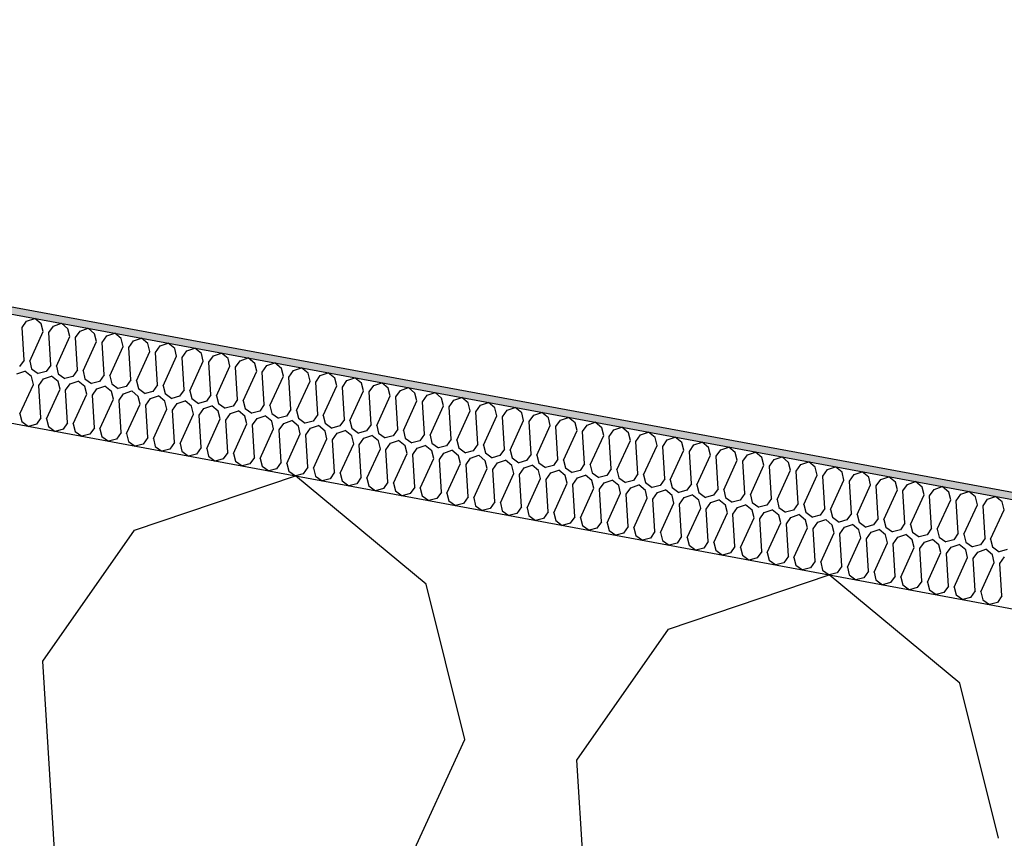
# Model space of a CAD drawing. Header units: millimetres. Extents: x -74465 to -41950, y 1470 to 14690.
# Tile 56 of 132: x -62457 to -62182, y 11001 to 11230. Entities that reach past the tile are written whole.
import ezdxf

# ---------------------------------------------------------------- set-up
doc = ezdxf.new("R2010")
doc.units = ezdxf.units.MM
doc.header["$LTSCALE"] = 0.5
doc.header["$MEASUREMENT"] = 0
doc.linetypes.add('PLINE', pattern=[0])
for name, color, linetype in [('26-- Yttertak (Skravur)(Nye konstruksjoner)', 7, 'Continuous'), ('26-- Yttertak(Nye konstruksjoner)', 7, 'Continuous'), ('262- Taktekking (Skravur)(Nye konstruksjoner)', 7, 'Continuous'), ('262- Taktekking(Nye konstruksjoner)', 7, 'Continuous')]:
    doc.layers.add(name, color=color, linetype=linetype)

# ---------------------------------------------------------------- blocks, each defined once
blk = doc.blocks.new('*X4')
at = {"layer": '26-- Yttertak (Skravur)(Nye konstruksjoner)', "linetype": 'PLINE'}
for p, q in [((-62425.22, 11087.21), (-62380.26, 11102.4)), ((-62343.72, 11072.11), (-62380.26, 11102.4)), ((-62450.81, 11050.62), (-62425.22, 11087.21)), ((-62276, 11059.56), (-62231.04, 11074.75)), ((-62194.5, 11044.45), (-62231.04, 11074.75)), ((-62332.94, 11028.78), (-62343.72, 11072.11)), ((-62301.59, 11022.97), (-62276, 11059.56)), ((-62439.62, 10869.57), (-62450.81, 11050.62)), ((-62183.73, 11001.12), (-62194.5, 11044.45)), ((-62408.27, 10863.76), (-62332.94, 11028.78)), ((-62290.41, 10841.92), (-62301.59, 11022.97))]:
    blk.add_line(p, q, dxfattribs=at)
blk = doc.blocks.new('*X5')
at = {"layer": '262- Taktekking (Skravur)(Nye konstruksjoner)', "linetype": 'PLINE'}
for p, q in [((-62455.38, 11145.66), (-62453.13, 11146.42)), ((-62451.3, 11144.9), (-62453.13, 11146.42)), ((-62456.66, 11143.83), (-62455.38, 11145.66)), ((-62456.1, 11134.78), (-62456.66, 11143.83)), ((-62450.76, 11142.74), (-62451.3, 11144.9)), ((-62449.19, 11142.45), (-62447.91, 11144.28)), ((-62447.91, 11144.28), (-62445.67, 11145.04)), ((-62443.84, 11143.52), (-62445.67, 11145.04)), ((-62443.3, 11141.36), (-62443.84, 11143.52)), ((-62440.45, 11142.89), (-62438.21, 11143.65)), ((-62436.38, 11142.14), (-62438.21, 11143.65)), ((-62454.53, 11134.49), (-62450.76, 11142.74)), ((-62448.63, 11133.39), (-62449.19, 11142.45)), ((-62447.07, 11133.1), (-62443.3, 11141.36)), ((-62441.73, 11141.06), (-62440.45, 11142.89)), ((-62441.17, 11132.01), (-62441.73, 11141.06)), ((-62435.84, 11139.97), (-62436.38, 11142.14)), ((-62434.27, 11139.68), (-62432.99, 11141.51)), ((-62432.99, 11141.51), (-62430.74, 11142.27)), ((-62428.92, 11140.76), (-62430.74, 11142.27)), ((-62428.38, 11138.59), (-62428.92, 11140.76)), ((-62425.53, 11140.13), (-62423.28, 11140.89)), ((-62421.46, 11139.37), (-62423.28, 11140.89)), ((-62439.61, 11131.72), (-62435.84, 11139.97)), ((-62433.71, 11130.63), (-62434.27, 11139.68)), ((-62432.15, 11130.34), (-62428.38, 11138.59)), ((-62426.81, 11138.3), (-62425.53, 11140.13)), ((-62426.25, 11129.25), (-62426.81, 11138.3)), ((-62420.92, 11137.21), (-62421.46, 11139.37)), ((-62419.35, 11136.92), (-62418.07, 11138.75)), ((-62418.07, 11138.75), (-62415.82, 11139.51)), ((-62414, 11137.99), (-62415.82, 11139.51)), ((-62413.46, 11135.82), (-62414, 11137.99)), ((-62410.61, 11137.36), (-62408.36, 11138.12)), ((-62406.54, 11136.61), (-62408.36, 11138.12)), ((-62456.1, 11134.78), (-62457.38, 11132.95)), ((-62424.68, 11128.96), (-62420.92, 11137.21)), ((-62418.79, 11127.86), (-62419.35, 11136.92)), ((-62417.22, 11127.57), (-62413.46, 11135.82)), ((-62411.89, 11135.53), (-62410.61, 11137.36)), ((-62411.33, 11126.48), (-62411.89, 11135.53)), ((-62406, 11134.44), (-62406.54, 11136.61)), ((-62404.43, 11134.15), (-62403.15, 11135.98)), ((-62403.15, 11135.98), (-62400.9, 11136.74)), ((-62399.07, 11135.22), (-62400.9, 11136.74)), ((-62398.54, 11133.06), (-62399.07, 11135.22)), ((-62395.69, 11134.6), (-62393.44, 11135.36)), ((-62391.61, 11133.84), (-62393.44, 11135.36)), ((-62454.53, 11134.49), (-62453.99, 11132.32)), ((-62453.99, 11132.32), (-62452.13, 11130.98)), ((-62448.63, 11133.39), (-62449.91, 11131.57)), ((-62447.07, 11133.1), (-62446.53, 11130.94)), ((-62441.17, 11132.01), (-62442.45, 11130.18)), ((-62409.76, 11126.19), (-62406, 11134.44)), ((-62403.87, 11125.1), (-62404.43, 11134.15)), ((-62402.3, 11124.81), (-62398.54, 11133.06)), ((-62396.97, 11132.77), (-62395.69, 11134.6)), ((-62396.41, 11123.72), (-62396.97, 11132.77)), ((-62391.08, 11131.68), (-62391.61, 11133.84)), ((-62389.51, 11131.39), (-62388.23, 11133.21)), ((-62388.23, 11133.21), (-62385.98, 11133.97)), ((-62384.15, 11132.46), (-62385.98, 11133.97)), ((-62383.61, 11130.29), (-62384.15, 11132.46)), ((-62380.77, 11131.83), (-62378.52, 11132.59)), ((-62376.69, 11131.08), (-62378.52, 11132.59)), ((-62458.11, 11130.91), (-62455.86, 11131.67)), ((-62454.03, 11130.16), (-62455.86, 11131.67)), ((-62453.5, 11127.99), (-62454.03, 11130.16)), ((-62449.91, 11131.57), (-62452.13, 11130.98)), ((-62451.93, 11127.7), (-62450.65, 11129.53)), ((-62450.65, 11129.53), (-62448.4, 11130.29)), ((-62446.57, 11128.77), (-62448.4, 11130.29)), ((-62446.53, 11130.94), (-62444.67, 11129.6)), ((-62442.45, 11130.18), (-62444.67, 11129.6)), ((-62439.61, 11131.72), (-62439.07, 11129.56)), ((-62439.07, 11129.56), (-62437.21, 11128.21)), ((-62433.71, 11130.63), (-62434.99, 11128.8)), ((-62432.15, 11130.34), (-62431.61, 11128.17)), ((-62426.25, 11129.25), (-62427.53, 11127.42)), ((-62394.84, 11123.42), (-62391.08, 11131.68)), ((-62388.95, 11122.33), (-62389.51, 11131.39)), ((-62387.38, 11122.04), (-62383.61, 11130.29)), ((-62382.05, 11130), (-62380.77, 11131.83)), ((-62381.49, 11120.95), (-62382.05, 11130)), ((-62376.15, 11128.91), (-62376.69, 11131.08)), ((-62374.59, 11128.62), (-62373.31, 11130.45)), ((-62373.31, 11130.45), (-62371.06, 11131.21)), ((-62369.23, 11129.69), (-62371.06, 11131.21)), ((-62368.69, 11127.53), (-62369.23, 11129.69)), ((-62365.85, 11129.07), (-62363.6, 11129.83)), ((-62361.77, 11128.31), (-62363.6, 11129.83)), ((-62457.26, 11119.74), (-62453.5, 11127.99)), ((-62451.37, 11118.65), (-62451.93, 11127.7)), ((-62449.8, 11118.36), (-62446.03, 11126.61)), ((-62446.03, 11126.61), (-62446.57, 11128.77)), ((-62444.47, 11126.32), (-62443.19, 11128.15)), ((-62443.19, 11128.15), (-62440.94, 11128.9)), ((-62439.11, 11127.39), (-62440.94, 11128.9)), ((-62438.57, 11125.22), (-62439.11, 11127.39)), ((-62434.99, 11128.8), (-62437.21, 11128.21)), ((-62437.01, 11124.93), (-62435.73, 11126.76)), ((-62435.73, 11126.76), (-62433.48, 11127.52)), ((-62431.65, 11126.01), (-62433.48, 11127.52)), ((-62431.61, 11128.17), (-62429.75, 11126.83)), ((-62427.53, 11127.42), (-62429.75, 11126.83)), ((-62424.68, 11128.96), (-62424.15, 11126.79)), ((-62424.15, 11126.79), (-62422.29, 11125.45)), ((-62418.79, 11127.86), (-62420.07, 11126.03)), ((-62417.22, 11127.57), (-62416.69, 11125.41)), ((-62411.33, 11126.48), (-62412.61, 11124.65)), ((-62379.92, 11120.66), (-62376.15, 11128.91)), ((-62374.03, 11119.57), (-62374.59, 11128.62)), ((-62372.46, 11119.28), (-62368.69, 11127.53)), ((-62367.12, 11127.24), (-62365.85, 11129.07)), ((-62366.57, 11118.18), (-62367.12, 11127.24)), ((-62361.23, 11126.14), (-62361.77, 11128.31)), ((-62359.66, 11125.85), (-62358.38, 11127.68)), ((-62358.38, 11127.68), (-62356.14, 11128.44)), ((-62354.31, 11126.93), (-62356.14, 11128.44)), ((-62353.77, 11124.76), (-62354.31, 11126.93)), ((-62350.92, 11126.3), (-62348.68, 11127.06)), ((-62346.85, 11125.55), (-62348.68, 11127.06)), ((-62443.91, 11117.26), (-62444.47, 11126.32)), ((-62442.34, 11116.97), (-62438.57, 11125.22)), ((-62436.45, 11115.88), (-62437.01, 11124.93)), ((-62434.88, 11115.59), (-62431.11, 11123.84)), ((-62431.11, 11123.84), (-62431.65, 11126.01)), ((-62429.55, 11123.55), (-62428.27, 11125.38)), ((-62428.27, 11125.38), (-62426.02, 11126.14)), ((-62424.19, 11124.62), (-62426.02, 11126.14)), ((-62423.65, 11122.46), (-62424.19, 11124.62)), ((-62420.07, 11126.03), (-62422.29, 11125.45)), ((-62422.08, 11122.17), (-62420.8, 11124)), ((-62420.8, 11124), (-62418.56, 11124.76)), ((-62416.73, 11123.24), (-62418.56, 11124.76)), ((-62416.69, 11125.41), (-62414.83, 11124.06)), ((-62412.61, 11124.65), (-62414.83, 11124.06)), ((-62409.76, 11126.19), (-62409.22, 11124.02)), ((-62409.22, 11124.02), (-62407.37, 11122.68)), ((-62403.87, 11125.1), (-62405.15, 11123.27)), ((-62402.3, 11124.81), (-62401.76, 11122.64)), ((-62365, 11117.89), (-62361.23, 11126.14)), ((-62359.1, 11116.8), (-62359.66, 11125.85)), ((-62357.54, 11116.51), (-62353.77, 11124.76)), ((-62352.2, 11124.47), (-62350.92, 11126.3)), ((-62351.64, 11115.42), (-62352.2, 11124.47)), ((-62346.31, 11123.38), (-62346.85, 11125.55)), ((-62344.74, 11123.09), (-62343.46, 11124.92)), ((-62343.46, 11124.92), (-62341.21, 11125.68)), ((-62339.39, 11124.16), (-62341.21, 11125.68)), ((-62338.85, 11122), (-62339.39, 11124.16)), ((-62336, 11123.54), (-62333.75, 11124.29)), ((-62331.93, 11122.78), (-62333.75, 11124.29)), ((-62428.99, 11114.5), (-62429.55, 11123.55)), ((-62427.42, 11114.21), (-62423.65, 11122.46)), ((-62421.52, 11113.11), (-62422.08, 11122.17)), ((-62419.96, 11112.82), (-62416.19, 11121.08)), ((-62416.19, 11121.08), (-62416.73, 11123.24)), ((-62414.62, 11120.78), (-62413.34, 11122.61)), ((-62413.34, 11122.61), (-62411.1, 11123.37)), ((-62409.27, 11121.86), (-62411.1, 11123.37)), ((-62408.73, 11119.69), (-62409.27, 11121.86)), ((-62405.15, 11123.27), (-62407.37, 11122.68)), ((-62407.16, 11119.4), (-62405.88, 11121.23)), ((-62405.88, 11121.23), (-62403.64, 11121.99)), ((-62401.81, 11120.48), (-62403.64, 11121.99)), ((-62401.76, 11122.64), (-62399.9, 11121.3)), ((-62397.69, 11121.89), (-62399.9, 11121.3)), ((-62396.41, 11123.72), (-62397.69, 11121.89)), ((-62394.84, 11123.42), (-62394.3, 11121.26)), ((-62394.3, 11121.26), (-62392.44, 11119.92)), ((-62388.95, 11122.33), (-62390.23, 11120.5)), ((-62387.38, 11122.04), (-62386.84, 11119.88)), ((-62350.08, 11115.13), (-62346.31, 11123.38)), ((-62344.18, 11114.04), (-62344.74, 11123.09)), ((-62342.62, 11113.75), (-62338.85, 11122)), ((-62337.28, 11121.71), (-62336, 11123.54)), ((-62336.72, 11112.65), (-62337.28, 11121.71)), ((-62331.39, 11120.61), (-62331.93, 11122.78)), ((-62329.82, 11120.32), (-62328.54, 11122.15)), ((-62328.54, 11122.15), (-62326.29, 11122.91)), ((-62324.47, 11121.4), (-62326.29, 11122.91)), ((-62323.93, 11119.23), (-62324.47, 11121.4)), ((-62321.08, 11120.77), (-62318.83, 11121.53)), ((-62317.01, 11120.01), (-62318.83, 11121.53)), ((-62457.26, 11119.74), (-62456.72, 11117.57)), ((-62451.37, 11118.65), (-62452.65, 11116.82)), ((-62449.8, 11118.36), (-62449.26, 11116.19)), ((-62414.06, 11111.73), (-62414.62, 11120.78)), ((-62412.5, 11111.44), (-62408.73, 11119.69)), ((-62406.6, 11110.35), (-62407.16, 11119.4)), ((-62405.04, 11110.06), (-62401.27, 11118.31)), ((-62401.27, 11118.31), (-62401.81, 11120.48)), ((-62399.7, 11118.02), (-62398.42, 11119.85)), ((-62398.42, 11119.85), (-62396.17, 11120.61)), ((-62394.35, 11119.09), (-62396.17, 11120.61)), ((-62393.81, 11116.93), (-62394.35, 11119.09)), ((-62390.23, 11120.5), (-62392.44, 11119.92)), ((-62392.24, 11116.64), (-62390.96, 11118.47)), ((-62390.96, 11118.47), (-62388.71, 11119.23)), ((-62386.89, 11117.71), (-62388.71, 11119.23)), ((-62386.84, 11119.88), (-62384.98, 11118.53)), ((-62382.77, 11119.12), (-62384.98, 11118.53)), ((-62381.49, 11120.95), (-62382.77, 11119.12)), ((-62379.92, 11120.66), (-62379.38, 11118.49)), ((-62379.38, 11118.49), (-62377.52, 11117.15)), ((-62374.03, 11119.57), (-62375.31, 11117.74)), ((-62372.46, 11119.28), (-62371.92, 11117.11)), ((-62335.15, 11112.36), (-62331.39, 11120.61)), ((-62329.26, 11111.27), (-62329.82, 11120.32)), ((-62327.69, 11110.98), (-62323.93, 11119.23)), ((-62322.36, 11118.94), (-62321.08, 11120.77)), ((-62321.8, 11109.89), (-62322.36, 11118.94)), ((-62316.47, 11117.85), (-62317.01, 11120.01)), ((-62314.9, 11117.56), (-62313.62, 11119.39)), ((-62313.62, 11119.39), (-62311.37, 11120.15)), ((-62309.54, 11118.63), (-62311.37, 11120.15)), ((-62309.01, 11116.47), (-62309.54, 11118.63)), ((-62306.16, 11118), (-62303.91, 11118.76)), ((-62302.08, 11117.25), (-62303.91, 11118.76)), ((-62456.72, 11117.57), (-62454.86, 11116.23)), ((-62452.65, 11116.82), (-62454.86, 11116.23)), ((-62449.26, 11116.19), (-62447.4, 11114.85)), ((-62443.91, 11117.26), (-62445.19, 11115.43)), ((-62442.34, 11116.97), (-62441.8, 11114.81)), ((-62436.45, 11115.88), (-62437.73, 11114.05)), ((-62434.88, 11115.59), (-62434.34, 11113.42)), ((-62399.14, 11108.97), (-62399.7, 11118.02)), ((-62397.57, 11108.68), (-62393.81, 11116.93)), ((-62391.68, 11107.58), (-62392.24, 11116.64)), ((-62390.11, 11107.29), (-62386.35, 11115.54)), ((-62386.35, 11115.54), (-62386.89, 11117.71)), ((-62384.78, 11115.25), (-62383.5, 11117.08)), ((-62383.5, 11117.08), (-62381.25, 11117.84)), ((-62379.43, 11116.33), (-62381.25, 11117.84)), ((-62378.89, 11114.16), (-62379.43, 11116.33)), ((-62375.31, 11117.74), (-62377.52, 11117.15)), ((-62377.32, 11113.87), (-62376.04, 11115.7)), ((-62376.04, 11115.7), (-62373.79, 11116.46)), ((-62371.96, 11114.94), (-62373.79, 11116.46)), ((-62371.92, 11117.11), (-62370.06, 11115.77)), ((-62367.85, 11116.35), (-62370.06, 11115.77)), ((-62366.57, 11118.18), (-62367.85, 11116.35)), ((-62365, 11117.89), (-62364.46, 11115.73)), ((-62364.46, 11115.73), (-62362.6, 11114.39)), ((-62359.1, 11116.8), (-62360.38, 11114.97)), ((-62357.54, 11116.51), (-62357, 11114.34)), ((-62320.23, 11109.6), (-62316.47, 11117.85)), ((-62314.34, 11108.5), (-62314.9, 11117.56)), ((-62312.77, 11108.21), (-62309.01, 11116.47)), ((-62307.44, 11116.17), (-62306.16, 11118)), ((-62306.88, 11107.12), (-62307.44, 11116.17)), ((-62301.54, 11115.08), (-62302.08, 11117.25)), ((-62299.98, 11114.79), (-62298.7, 11116.62)), ((-62298.7, 11116.62), (-62296.45, 11117.38)), ((-62294.62, 11115.87), (-62296.45, 11117.38)), ((-62294.08, 11113.7), (-62294.62, 11115.87)), ((-62291.24, 11115.24), (-62288.99, 11116)), ((-62287.16, 11114.48), (-62288.99, 11116)), ((-62445.19, 11115.43), (-62447.4, 11114.85)), ((-62441.8, 11114.81), (-62439.94, 11113.46)), ((-62437.73, 11114.05), (-62439.94, 11113.46)), ((-62434.34, 11113.42), (-62432.48, 11112.08)), ((-62428.99, 11114.5), (-62430.27, 11112.67)), ((-62427.42, 11114.21), (-62426.88, 11112.04)), ((-62421.52, 11113.11), (-62422.8, 11111.29)), ((-62419.96, 11112.82), (-62419.42, 11110.66)), ((-62384.22, 11106.2), (-62384.78, 11115.25)), ((-62382.65, 11105.91), (-62378.89, 11114.16)), ((-62376.76, 11104.82), (-62377.32, 11113.87)), ((-62375.19, 11104.53), (-62371.43, 11112.78)), ((-62371.43, 11112.78), (-62371.96, 11114.94)), ((-62369.86, 11112.49), (-62368.58, 11114.32)), ((-62368.58, 11114.32), (-62366.33, 11115.08)), ((-62364.5, 11113.56), (-62366.33, 11115.08)), ((-62363.97, 11111.4), (-62364.5, 11113.56)), ((-62360.38, 11114.97), (-62362.6, 11114.39)), ((-62362.4, 11111.11), (-62361.12, 11112.93)), ((-62361.12, 11112.93), (-62358.87, 11113.69)), ((-62357.04, 11112.18), (-62358.87, 11113.69)), ((-62357, 11114.34), (-62355.14, 11113)), ((-62352.92, 11113.59), (-62355.14, 11113)), ((-62351.64, 11115.42), (-62352.92, 11113.59)), ((-62350.08, 11115.13), (-62349.54, 11112.96)), ((-62349.54, 11112.96), (-62347.68, 11111.62)), ((-62344.18, 11114.04), (-62345.46, 11112.21)), ((-62342.62, 11113.75), (-62342.08, 11111.58)), ((-62305.31, 11106.83), (-62301.54, 11115.08)), ((-62299.42, 11105.74), (-62299.98, 11114.79)), ((-62297.85, 11105.45), (-62294.08, 11113.7)), ((-62292.52, 11113.41), (-62291.24, 11115.24)), ((-62291.96, 11104.36), (-62292.52, 11113.41)), ((-62286.62, 11112.32), (-62287.16, 11114.48)), ((-62285.06, 11112.03), (-62283.78, 11113.86)), ((-62283.78, 11113.86), (-62281.53, 11114.61)), ((-62279.7, 11113.1), (-62281.53, 11114.61)), ((-62279.16, 11110.93), (-62279.7, 11113.1)), ((-62276.32, 11112.47), (-62274.07, 11113.23)), ((-62272.24, 11111.72), (-62274.07, 11113.23)), ((-62430.27, 11112.67), (-62432.48, 11112.08)), ((-62426.88, 11112.04), (-62425.02, 11110.7)), ((-62422.8, 11111.29), (-62425.02, 11110.7)), ((-62419.42, 11110.66), (-62417.56, 11109.32)), ((-62414.06, 11111.73), (-62415.34, 11109.9)), ((-62412.5, 11111.44), (-62411.96, 11109.28)), ((-62406.6, 11110.35), (-62407.88, 11108.52)), ((-62405.04, 11110.06), (-62404.5, 11107.89)), ((-62369.3, 11103.44), (-62369.86, 11112.49)), ((-62367.73, 11103.14), (-62363.97, 11111.4)), ((-62361.84, 11102.05), (-62362.4, 11111.11)), ((-62360.27, 11101.76), (-62356.5, 11110.01)), ((-62356.5, 11110.01), (-62357.04, 11112.18)), ((-62354.94, 11109.72), (-62353.66, 11111.55)), ((-62353.66, 11111.55), (-62351.41, 11112.31)), ((-62349.58, 11110.8), (-62351.41, 11112.31)), ((-62349.04, 11108.63), (-62349.58, 11110.8)), ((-62345.46, 11112.21), (-62347.68, 11111.62)), ((-62347.48, 11108.34), (-62346.2, 11110.17)), ((-62346.2, 11110.17), (-62343.95, 11110.93)), ((-62342.12, 11109.41), (-62343.95, 11110.93)), ((-62342.08, 11111.58), (-62340.22, 11110.24)), ((-62338, 11110.82), (-62340.22, 11110.24)), ((-62336.72, 11112.65), (-62338, 11110.82)), ((-62335.15, 11112.36), (-62334.62, 11110.2)), ((-62334.62, 11110.2), (-62332.76, 11108.85)), ((-62329.26, 11111.27), (-62330.54, 11109.44)), ((-62327.69, 11110.98), (-62327.15, 11108.81)), ((-62290.39, 11104.07), (-62286.62, 11112.32)), ((-62284.5, 11102.97), (-62285.06, 11112.03)), ((-62282.93, 11102.68), (-62279.16, 11110.93)), ((-62277.59, 11110.64), (-62276.32, 11112.47)), ((-62277.04, 11101.59), (-62277.59, 11110.64)), ((-62271.7, 11109.55), (-62272.24, 11111.72)), ((-62270.13, 11109.26), (-62268.85, 11111.09)), ((-62268.85, 11111.09), (-62266.61, 11111.85)), ((-62264.78, 11110.33), (-62266.61, 11111.85)), ((-62264.24, 11108.17), (-62264.78, 11110.33)), ((-62261.39, 11109.71), (-62259.15, 11110.47)), ((-62257.32, 11108.95), (-62259.15, 11110.47)), ((-62415.34, 11109.9), (-62417.56, 11109.32)), ((-62411.96, 11109.28), (-62410.1, 11107.93)), ((-62407.88, 11108.52), (-62410.1, 11107.93)), ((-62404.5, 11107.89), (-62402.64, 11106.55)), ((-62399.14, 11108.97), (-62400.42, 11107.14)), ((-62397.57, 11108.68), (-62397.04, 11106.51)), ((-62391.68, 11107.58), (-62392.96, 11105.75)), ((-62390.11, 11107.29), (-62389.58, 11105.13)), ((-62354.38, 11100.67), (-62354.94, 11109.72)), ((-62352.81, 11100.38), (-62349.04, 11108.63)), ((-62346.92, 11099.29), (-62347.48, 11108.34)), ((-62345.35, 11099), (-62341.58, 11107.25)), ((-62341.58, 11107.25), (-62342.12, 11109.41)), ((-62340.02, 11106.96), (-62338.74, 11108.79)), ((-62338.74, 11108.79), (-62336.49, 11109.55)), ((-62334.66, 11108.03), (-62336.49, 11109.55)), ((-62334.12, 11105.86), (-62334.66, 11108.03)), ((-62330.54, 11109.44), (-62332.76, 11108.85)), ((-62332.55, 11105.57), (-62331.27, 11107.4)), ((-62331.27, 11107.4), (-62329.03, 11108.16)), ((-62327.2, 11106.65), (-62329.03, 11108.16)), ((-62327.15, 11108.81), (-62325.3, 11107.47)), ((-62323.08, 11108.06), (-62325.3, 11107.47)), ((-62321.8, 11109.89), (-62323.08, 11108.06)), ((-62320.23, 11109.6), (-62319.69, 11107.43)), ((-62319.69, 11107.43), (-62317.84, 11106.09)), ((-62314.34, 11108.5), (-62315.62, 11106.68)), ((-62312.77, 11108.21), (-62312.23, 11106.05)), ((-62275.47, 11101.3), (-62271.7, 11109.55)), ((-62269.57, 11100.21), (-62270.13, 11109.26)), ((-62268.01, 11099.92), (-62264.24, 11108.17)), ((-62262.67, 11107.88), (-62261.39, 11109.71)), ((-62262.11, 11098.83), (-62262.67, 11107.88)), ((-62256.78, 11106.79), (-62257.32, 11108.95)), ((-62255.21, 11106.49), (-62253.93, 11108.32)), ((-62253.93, 11108.32), (-62251.68, 11109.08)), ((-62249.86, 11107.57), (-62251.68, 11109.08)), ((-62249.32, 11105.4), (-62249.86, 11107.57)), ((-62246.47, 11106.94), (-62244.22, 11107.7)), ((-62242.4, 11106.19), (-62244.22, 11107.7)), ((-62400.42, 11107.14), (-62402.64, 11106.55)), ((-62397.04, 11106.51), (-62395.18, 11105.17)), ((-62392.96, 11105.75), (-62395.18, 11105.17)), ((-62389.58, 11105.13), (-62387.72, 11103.78)), ((-62384.22, 11106.2), (-62385.5, 11104.37)), ((-62382.65, 11105.91), (-62382.11, 11103.74)), ((-62376.76, 11104.82), (-62378.04, 11102.99)), ((-62375.19, 11104.53), (-62374.65, 11102.36)), ((-62339.46, 11097.9), (-62340.02, 11106.96)), ((-62337.89, 11097.61), (-62334.12, 11105.86)), ((-62331.99, 11096.52), (-62332.55, 11105.57)), ((-62330.43, 11096.23), (-62326.66, 11104.48)), ((-62326.66, 11104.48), (-62327.2, 11106.65)), ((-62325.09, 11104.19), (-62323.81, 11106.02)), ((-62323.81, 11106.02), (-62321.57, 11106.78)), ((-62319.74, 11105.27), (-62321.57, 11106.78)), ((-62319.2, 11103.1), (-62319.74, 11105.27)), ((-62315.62, 11106.68), (-62317.84, 11106.09)), ((-62317.63, 11102.81), (-62316.35, 11104.64)), ((-62316.35, 11104.64), (-62314.1, 11105.4)), ((-62312.28, 11103.88), (-62314.1, 11105.4)), ((-62312.23, 11106.05), (-62310.37, 11104.71)), ((-62308.16, 11105.29), (-62310.37, 11104.71)), ((-62306.88, 11107.12), (-62308.16, 11105.29)), ((-62305.31, 11106.83), (-62304.77, 11104.66)), ((-62304.77, 11104.66), (-62302.91, 11103.32)), ((-62299.42, 11105.74), (-62300.7, 11103.91)), ((-62297.85, 11105.45), (-62297.31, 11103.28)), ((-62260.55, 11098.53), (-62256.78, 11106.79)), ((-62254.65, 11097.44), (-62255.21, 11106.49)), ((-62253.09, 11097.15), (-62249.32, 11105.4)), ((-62247.75, 11105.11), (-62246.47, 11106.94)), ((-62247.19, 11096.06), (-62247.75, 11105.11)), ((-62241.86, 11104.02), (-62242.4, 11106.19)), ((-62240.29, 11103.73), (-62239.01, 11105.56)), ((-62239.01, 11105.56), (-62236.76, 11106.32)), ((-62234.94, 11104.8), (-62236.76, 11106.32)), ((-62234.4, 11102.64), (-62234.94, 11104.8)), ((-62231.55, 11104.18), (-62229.3, 11104.94)), ((-62227.48, 11103.42), (-62229.3, 11104.94)), ((-62385.5, 11104.37), (-62387.72, 11103.78)), ((-62382.11, 11103.74), (-62380.26, 11102.4)), ((-62378.04, 11102.99), (-62380.26, 11102.4)), ((-62374.65, 11102.36), (-62372.79, 11101.02)), ((-62369.3, 11103.44), (-62370.58, 11101.61)), ((-62367.73, 11103.14), (-62367.19, 11100.98)), ((-62361.84, 11102.05), (-62363.12, 11100.22)), ((-62360.27, 11101.76), (-62359.73, 11099.6)), ((-62324.53, 11095.14), (-62325.09, 11104.19)), ((-62322.97, 11094.85), (-62319.2, 11103.1)), ((-62317.07, 11093.76), (-62317.63, 11102.81)), ((-62315.51, 11093.47), (-62311.74, 11101.72)), ((-62311.74, 11101.72), (-62312.28, 11103.88)), ((-62310.17, 11101.43), (-62308.89, 11103.26)), ((-62308.89, 11103.26), (-62306.64, 11104.01)), ((-62304.82, 11102.5), (-62306.64, 11104.01)), ((-62304.28, 11100.33), (-62304.82, 11102.5)), ((-62300.7, 11103.91), (-62302.91, 11103.32)), ((-62302.71, 11100.04), (-62301.43, 11101.87)), ((-62301.43, 11101.87), (-62299.18, 11102.63)), ((-62297.36, 11101.12), (-62299.18, 11102.63)), ((-62297.31, 11103.28), (-62295.45, 11101.94)), ((-62293.24, 11102.53), (-62295.45, 11101.94)), ((-62291.96, 11104.36), (-62293.24, 11102.53)), ((-62290.39, 11104.07), (-62289.85, 11101.9)), ((-62289.85, 11101.9), (-62287.99, 11100.56)), ((-62284.5, 11102.97), (-62285.78, 11101.14)), ((-62282.93, 11102.68), (-62282.39, 11100.52)), ((-62245.62, 11095.77), (-62241.86, 11104.02)), ((-62239.73, 11094.68), (-62240.29, 11103.73)), ((-62238.16, 11094.39), (-62234.4, 11102.64)), ((-62232.83, 11102.35), (-62231.55, 11104.18)), ((-62232.27, 11093.29), (-62232.83, 11102.35)), ((-62226.94, 11101.25), (-62227.48, 11103.42)), ((-62225.37, 11100.96), (-62224.09, 11102.79)), ((-62224.09, 11102.79), (-62221.84, 11103.55)), ((-62220.01, 11102.04), (-62221.84, 11103.55)), ((-62219.48, 11099.87), (-62220.01, 11102.04)), ((-62216.63, 11101.41), (-62214.38, 11102.17)), ((-62212.55, 11100.66), (-62214.38, 11102.17)), ((-62370.58, 11101.61), (-62372.79, 11101.02)), ((-62367.19, 11100.98), (-62365.33, 11099.64)), ((-62363.12, 11100.22), (-62365.33, 11099.64)), ((-62359.73, 11099.6), (-62357.87, 11098.25)), ((-62354.38, 11100.67), (-62355.66, 11098.84)), ((-62352.81, 11100.38), (-62352.27, 11098.21)), ((-62346.92, 11099.29), (-62348.2, 11097.46)), ((-62345.35, 11099), (-62344.81, 11096.83)), ((-62309.61, 11092.37), (-62310.17, 11101.43)), ((-62308.04, 11092.08), (-62304.28, 11100.33)), ((-62302.15, 11090.99), (-62302.71, 11100.04)), ((-62296.82, 11098.95), (-62297.36, 11101.12)), ((-62295.25, 11098.66), (-62293.97, 11100.49)), ((-62293.97, 11100.49), (-62291.72, 11101.25)), ((-62289.9, 11099.73), (-62291.72, 11101.25)), ((-62289.36, 11097.57), (-62289.9, 11099.73)), ((-62285.78, 11101.14), (-62287.99, 11100.56)), ((-62287.79, 11097.28), (-62286.51, 11099.11)), ((-62286.51, 11099.11), (-62284.26, 11099.87)), ((-62282.43, 11098.35), (-62284.26, 11099.87)), ((-62282.39, 11100.52), (-62280.53, 11099.17)), ((-62278.32, 11099.76), (-62280.53, 11099.17)), ((-62277.04, 11101.59), (-62278.32, 11099.76)), ((-62275.47, 11101.3), (-62274.93, 11099.13)), ((-62274.93, 11099.13), (-62273.07, 11097.79)), ((-62269.57, 11100.21), (-62270.85, 11098.38)), ((-62268.01, 11099.92), (-62267.47, 11097.75)), ((-62230.7, 11093), (-62226.94, 11101.25)), ((-62224.81, 11091.91), (-62225.37, 11100.96)), ((-62223.24, 11091.62), (-62219.48, 11099.87)), ((-62217.91, 11099.58), (-62216.63, 11101.41)), ((-62217.35, 11090.53), (-62217.91, 11099.58)), ((-62212.01, 11098.49), (-62212.55, 11100.66)), ((-62210.45, 11098.2), (-62209.17, 11100.03)), ((-62209.17, 11100.03), (-62206.92, 11100.79)), ((-62205.09, 11099.27), (-62206.92, 11100.79)), ((-62204.55, 11097.11), (-62205.09, 11099.27)), ((-62201.71, 11098.64), (-62199.46, 11099.4)), ((-62197.63, 11097.89), (-62199.46, 11099.4)), ((-62355.66, 11098.84), (-62357.87, 11098.25)), ((-62352.27, 11098.21), (-62350.41, 11096.87)), ((-62348.2, 11097.46), (-62350.41, 11096.87)), ((-62344.81, 11096.83), (-62342.95, 11095.49)), ((-62339.46, 11097.9), (-62340.74, 11096.07)), ((-62337.89, 11097.61), (-62337.35, 11095.45)), ((-62331.99, 11096.52), (-62333.27, 11094.69)), ((-62330.43, 11096.23), (-62329.89, 11094.06)), ((-62300.58, 11090.7), (-62296.82, 11098.95)), ((-62294.69, 11089.61), (-62295.25, 11098.66)), ((-62293.12, 11089.32), (-62289.36, 11097.57)), ((-62287.23, 11088.22), (-62287.79, 11097.28)), ((-62281.9, 11096.19), (-62282.43, 11098.35)), ((-62280.33, 11095.89), (-62279.05, 11097.72)), ((-62279.05, 11097.72), (-62276.8, 11098.48)), ((-62274.97, 11096.97), (-62276.8, 11098.48)), ((-62274.44, 11094.8), (-62274.97, 11096.97)), ((-62270.85, 11098.38), (-62273.07, 11097.79)), ((-62272.87, 11094.51), (-62271.59, 11096.34)), ((-62271.59, 11096.34), (-62269.34, 11097.1)), ((-62267.51, 11095.59), (-62269.34, 11097.1)), ((-62267.47, 11097.75), (-62265.61, 11096.41)), ((-62263.39, 11097), (-62265.61, 11096.41)), ((-62262.11, 11098.83), (-62263.39, 11097)), ((-62260.55, 11098.53), (-62260.01, 11096.37)), ((-62260.01, 11096.37), (-62258.15, 11095.03)), ((-62254.65, 11097.44), (-62255.93, 11095.61)), ((-62253.09, 11097.15), (-62252.55, 11094.99)), ((-62215.78, 11090.24), (-62212.01, 11098.49)), ((-62209.89, 11089.15), (-62210.45, 11098.2)), ((-62208.32, 11088.86), (-62204.55, 11097.11)), ((-62202.99, 11096.82), (-62201.71, 11098.64)), ((-62202.43, 11087.76), (-62202.99, 11096.82)), ((-62197.09, 11095.72), (-62197.63, 11097.89)), ((-62195.53, 11095.43), (-62194.25, 11097.26)), ((-62194.25, 11097.26), (-62192, 11098.02)), ((-62190.17, 11096.51), (-62192, 11098.02)), ((-62189.63, 11094.34), (-62190.17, 11096.51)), ((-62186.79, 11095.88), (-62184.54, 11096.64)), ((-62182.71, 11095.12), (-62184.54, 11096.64)), ((-62340.74, 11096.07), (-62342.95, 11095.49)), ((-62337.35, 11095.45), (-62335.49, 11094.11)), ((-62333.27, 11094.69), (-62335.49, 11094.11)), ((-62329.89, 11094.06), (-62328.03, 11092.72)), ((-62324.53, 11095.14), (-62325.81, 11093.31)), ((-62322.97, 11094.85), (-62322.43, 11092.68)), ((-62317.07, 11093.76), (-62318.35, 11091.93)), ((-62315.51, 11093.47), (-62314.97, 11091.3)), ((-62285.66, 11087.93), (-62281.9, 11096.19)), ((-62279.77, 11086.84), (-62280.33, 11095.89)), ((-62278.2, 11086.55), (-62274.44, 11094.8)), ((-62272.31, 11085.46), (-62272.87, 11094.51)), ((-62266.97, 11093.42), (-62267.51, 11095.59)), ((-62265.41, 11093.13), (-62264.13, 11094.96)), ((-62264.13, 11094.96), (-62261.88, 11095.72)), ((-62260.05, 11094.2), (-62261.88, 11095.72)), ((-62259.51, 11092.04), (-62260.05, 11094.2)), ((-62255.93, 11095.61), (-62258.15, 11095.03)), ((-62257.95, 11091.75), (-62256.67, 11093.58)), ((-62256.67, 11093.58), (-62254.42, 11094.34)), ((-62252.59, 11092.82), (-62254.42, 11094.34)), ((-62252.55, 11094.99), (-62250.69, 11093.64)), ((-62248.47, 11094.23), (-62250.69, 11093.64)), ((-62247.19, 11096.06), (-62248.47, 11094.23)), ((-62245.62, 11095.77), (-62245.09, 11093.6)), ((-62245.09, 11093.6), (-62243.23, 11092.26)), ((-62239.73, 11094.68), (-62241.01, 11092.85)), ((-62238.16, 11094.39), (-62237.62, 11092.22)), ((-62200.86, 11087.47), (-62197.09, 11095.72)), ((-62194.97, 11086.38), (-62195.53, 11095.43)), ((-62193.4, 11086.09), (-62189.63, 11094.34)), ((-62188.06, 11094.05), (-62186.79, 11095.88)), ((-62187.51, 11085), (-62188.06, 11094.05)), ((-62182.17, 11092.96), (-62182.71, 11095.12)), ((-62325.81, 11093.31), (-62328.03, 11092.72)), ((-62322.43, 11092.68), (-62320.57, 11091.34)), ((-62318.35, 11091.93), (-62320.57, 11091.34)), ((-62314.97, 11091.3), (-62313.11, 11089.96)), ((-62309.61, 11092.37), (-62310.89, 11090.54)), ((-62308.04, 11092.08), (-62307.51, 11089.92)), ((-62302.15, 11090.99), (-62303.43, 11089.16)), ((-62270.74, 11085.17), (-62266.97, 11093.42)), ((-62264.85, 11084.08), (-62265.41, 11093.13)), ((-62263.28, 11083.79), (-62259.51, 11092.04)), ((-62257.39, 11082.69), (-62257.95, 11091.75)), ((-62252.05, 11090.65), (-62252.59, 11092.82)), ((-62250.49, 11090.36), (-62249.21, 11092.19)), ((-62249.21, 11092.19), (-62246.96, 11092.95)), ((-62245.13, 11091.44), (-62246.96, 11092.95)), ((-62244.59, 11089.27), (-62245.13, 11091.44)), ((-62241.01, 11092.85), (-62243.23, 11092.26)), ((-62243.02, 11088.98), (-62241.74, 11090.81)), ((-62241.74, 11090.81), (-62239.5, 11091.57)), ((-62237.67, 11090.05), (-62239.5, 11091.57)), ((-62237.62, 11092.22), (-62235.77, 11090.88)), ((-62233.55, 11091.46), (-62235.77, 11090.88)), ((-62232.27, 11093.29), (-62233.55, 11091.46)), ((-62230.7, 11093), (-62230.16, 11090.84)), ((-62230.16, 11090.84), (-62228.31, 11089.5)), ((-62224.81, 11091.91), (-62226.09, 11090.08)), ((-62223.24, 11091.62), (-62222.7, 11089.45)), ((-62185.94, 11084.71), (-62182.17, 11092.96)), ((-62310.89, 11090.54), (-62313.11, 11089.96)), ((-62307.51, 11089.92), (-62305.65, 11088.57)), ((-62303.43, 11089.16), (-62305.65, 11088.57)), ((-62300.58, 11090.7), (-62300.05, 11088.53)), ((-62300.05, 11088.53), (-62298.19, 11087.19)), ((-62294.69, 11089.61), (-62295.97, 11087.78)), ((-62293.12, 11089.32), (-62292.58, 11087.15)), ((-62287.23, 11088.22), (-62288.51, 11086.4)), ((-62255.82, 11082.4), (-62252.05, 11090.65)), ((-62249.93, 11081.31), (-62250.49, 11090.36)), ((-62248.36, 11081.02), (-62244.59, 11089.27)), ((-62242.46, 11079.93), (-62243.02, 11088.98)), ((-62237.13, 11087.89), (-62237.67, 11090.05)), ((-62235.56, 11087.6), (-62234.28, 11089.43)), ((-62234.28, 11089.43), (-62232.04, 11090.19)), ((-62230.21, 11088.67), (-62232.04, 11090.19)), ((-62229.67, 11086.51), (-62230.21, 11088.67)), ((-62226.09, 11090.08), (-62228.31, 11089.5)), ((-62228.1, 11086.22), (-62226.82, 11088.04)), ((-62226.82, 11088.04), (-62224.57, 11088.8)), ((-62222.75, 11087.29), (-62224.57, 11088.8)), ((-62222.7, 11089.45), (-62220.84, 11088.11)), ((-62218.63, 11088.7), (-62220.84, 11088.11)), ((-62217.35, 11090.53), (-62218.63, 11088.7)), ((-62215.78, 11090.24), (-62215.24, 11088.07)), ((-62215.24, 11088.07), (-62213.38, 11086.73)), ((-62209.89, 11089.15), (-62211.17, 11087.32)), ((-62208.32, 11088.86), (-62207.78, 11086.69)), ((-62295.97, 11087.78), (-62298.19, 11087.19)), ((-62292.58, 11087.15), (-62290.73, 11085.81)), ((-62288.51, 11086.4), (-62290.73, 11085.81)), ((-62285.66, 11087.93), (-62285.12, 11085.77)), ((-62285.12, 11085.77), (-62283.26, 11084.43)), ((-62279.77, 11086.84), (-62281.05, 11085.01)), ((-62278.2, 11086.55), (-62277.66, 11084.39)), ((-62272.31, 11085.46), (-62273.59, 11083.63)), ((-62240.9, 11079.64), (-62237.13, 11087.89)), ((-62235, 11078.55), (-62235.56, 11087.6)), ((-62233.44, 11078.25), (-62229.67, 11086.51)), ((-62227.54, 11077.16), (-62228.1, 11086.22)), ((-62222.21, 11085.12), (-62222.75, 11087.29)), ((-62220.64, 11084.83), (-62219.36, 11086.66)), ((-62219.36, 11086.66), (-62217.11, 11087.42)), ((-62215.29, 11085.91), (-62217.11, 11087.42)), ((-62214.75, 11083.74), (-62215.29, 11085.91)), ((-62211.17, 11087.32), (-62213.38, 11086.73)), ((-62213.18, 11083.45), (-62211.9, 11085.28)), ((-62211.9, 11085.28), (-62209.65, 11086.04)), ((-62207.83, 11084.52), (-62209.65, 11086.04)), ((-62207.78, 11086.69), (-62205.92, 11085.35)), ((-62203.71, 11085.93), (-62205.92, 11085.35)), ((-62202.43, 11087.76), (-62203.71, 11085.93)), ((-62200.86, 11087.47), (-62200.32, 11085.31)), ((-62200.32, 11085.31), (-62198.46, 11083.96)), ((-62194.97, 11086.38), (-62196.25, 11084.55)), ((-62193.4, 11086.09), (-62192.86, 11083.92)), ((-62281.05, 11085.01), (-62283.26, 11084.43)), ((-62277.66, 11084.39), (-62275.8, 11083.04)), ((-62273.59, 11083.63), (-62275.8, 11083.04)), ((-62270.74, 11085.17), (-62270.2, 11083)), ((-62270.2, 11083), (-62268.34, 11081.66)), ((-62264.85, 11084.08), (-62266.13, 11082.25)), ((-62263.28, 11083.79), (-62262.74, 11081.62)), ((-62257.39, 11082.69), (-62258.67, 11080.86)), ((-62225.98, 11076.87), (-62222.21, 11085.12)), ((-62220.08, 11075.78), (-62220.64, 11084.83)), ((-62218.51, 11075.49), (-62214.75, 11083.74)), ((-62212.62, 11074.4), (-62213.18, 11083.45)), ((-62207.29, 11082.36), (-62207.83, 11084.52)), ((-62205.72, 11082.07), (-62204.44, 11083.9)), ((-62204.44, 11083.9), (-62202.19, 11084.66)), ((-62200.37, 11083.14), (-62202.19, 11084.66)), ((-62199.83, 11080.97), (-62200.37, 11083.14)), ((-62196.25, 11084.55), (-62198.46, 11083.96)), ((-62198.26, 11080.68), (-62196.98, 11082.51)), ((-62196.98, 11082.51), (-62194.73, 11083.27)), ((-62192.9, 11081.76), (-62194.73, 11083.27)), ((-62192.86, 11083.92), (-62191, 11082.58)), ((-62188.78, 11083.17), (-62191, 11082.58)), ((-62187.51, 11085), (-62188.78, 11083.17)), ((-62185.94, 11084.71), (-62185.4, 11082.54)), ((-62185.4, 11082.54), (-62183.54, 11081.2)), ((-62266.13, 11082.25), (-62268.34, 11081.66)), ((-62262.74, 11081.62), (-62260.88, 11080.28)), ((-62258.67, 11080.86), (-62260.88, 11080.28)), ((-62255.82, 11082.4), (-62255.28, 11080.24)), ((-62255.28, 11080.24), (-62253.42, 11078.89)), ((-62249.93, 11081.31), (-62251.21, 11079.48)), ((-62248.36, 11081.02), (-62247.82, 11078.85)), ((-62242.46, 11079.93), (-62243.74, 11078.1)), ((-62211.05, 11074.11), (-62207.29, 11082.36)), ((-62205.16, 11073.01), (-62205.72, 11082.07)), ((-62203.59, 11072.72), (-62199.83, 11080.97)), ((-62197.7, 11071.63), (-62198.26, 11080.68)), ((-62192.37, 11079.59), (-62192.9, 11081.76)), ((-62190.8, 11079.3), (-62189.52, 11081.13)), ((-62189.52, 11081.13), (-62187.27, 11081.89)), ((-62185.44, 11080.38), (-62187.27, 11081.89)), ((-62184.91, 11078.21), (-62185.44, 11080.38)), ((-62181.32, 11081.79), (-62183.54, 11081.2)), ((-62183.34, 11077.92), (-62182.06, 11079.75)), ((-62251.21, 11079.48), (-62253.42, 11078.89)), ((-62247.82, 11078.85), (-62245.96, 11077.51)), ((-62243.74, 11078.1), (-62245.96, 11077.51)), ((-62240.9, 11079.64), (-62240.36, 11077.47)), ((-62240.36, 11077.47), (-62238.5, 11076.13)), ((-62235, 11078.55), (-62236.28, 11076.72)), ((-62233.44, 11078.25), (-62232.9, 11076.09)), ((-62227.54, 11077.16), (-62228.82, 11075.33)), ((-62196.13, 11071.34), (-62192.37, 11079.59)), ((-62190.24, 11070.25), (-62190.8, 11079.3)), ((-62188.67, 11069.96), (-62184.91, 11078.21)), ((-62182.78, 11068.87), (-62183.34, 11077.92)), ((-62236.28, 11076.72), (-62238.5, 11076.13)), ((-62232.9, 11076.09), (-62231.04, 11074.75)), ((-62228.82, 11075.33), (-62231.04, 11074.75)), ((-62225.98, 11076.87), (-62225.44, 11074.71)), ((-62225.44, 11074.71), (-62223.58, 11073.36)), ((-62220.08, 11075.78), (-62221.36, 11073.95)), ((-62218.51, 11075.49), (-62217.98, 11073.32)), ((-62212.62, 11074.4), (-62213.9, 11072.57)), ((-62221.36, 11073.95), (-62223.58, 11073.36)), ((-62217.98, 11073.32), (-62216.12, 11071.98)), ((-62213.9, 11072.57), (-62216.12, 11071.98)), ((-62211.05, 11074.11), (-62210.52, 11071.94)), ((-62210.52, 11071.94), (-62208.66, 11070.6)), ((-62205.16, 11073.01), (-62206.44, 11071.18)), ((-62203.59, 11072.72), (-62203.05, 11070.56)), ((-62197.7, 11071.63), (-62198.98, 11069.8)), ((-62206.44, 11071.18), (-62208.66, 11070.6)), ((-62203.05, 11070.56), (-62201.2, 11069.22)), ((-62198.98, 11069.8), (-62201.2, 11069.22)), ((-62196.13, 11071.34), (-62195.59, 11069.17)), ((-62195.59, 11069.17), (-62193.73, 11067.83)), ((-62190.24, 11070.25), (-62191.52, 11068.42)), ((-62188.67, 11069.96), (-62188.13, 11067.79)), ((-62182.78, 11068.87), (-62184.06, 11067.04)), ((-62191.52, 11068.42), (-62193.73, 11067.83)), ((-62188.13, 11067.79), (-62186.27, 11066.45)), ((-62184.06, 11067.04), (-62186.27, 11066.45))]:
    blk.add_line(p, q, dxfattribs=at)

msp = doc.modelspace()

# ---------------------------------------------------------------- hatches: boundary and pattern name
at = {"layer": '262- Taktekking (Skravur)(Nye konstruksjoner)', "linetype": 'Continuous'}
msp.add_hatch(color=256, dxfattribs=at).paths.add_polyline_path([(-67556.57, 12092.29), (-60906.57, 10859.78), (-60906.57, 10861.82), (-67556.57, 12094.32)])

# ---------------------------------------------------------------- linework, layer by layer
at = {"layer": '262- Taktekking(Nye konstruksjoner)', "linetype": 'PLINE'}
for p, q in [((-67576.57, 12098.03), (-60906.57, 10861.82)), ((-67576.57, 12095.99), (-60906.57, 10859.78))]:
    msp.add_line(p, q, dxfattribs=at)
at = {"layer": '262- Taktekking(Nye konstruksjoner)', "linetype": 'PLINE', "flags": 128}
msp.add_lwpolyline([(-67576.57, 12065.48), (-61126.57, 10870.05), (-60926.57, 10832.98), (-60908.57, 10829.64), (-60906.57, 10829.27)], dxfattribs=at)

# ---------------------------------------------------------------- block references
at = {"layer": '26-- Yttertak(Nye konstruksjoner)'}
msp.add_blockref('*X4', (0, 0), dxfattribs=at)
at = {"layer": '262- Taktekking(Nye konstruksjoner)'}
msp.add_blockref('*X5', (0, 0), dxfattribs=at)

doc.saveas('drawing.dxf')
